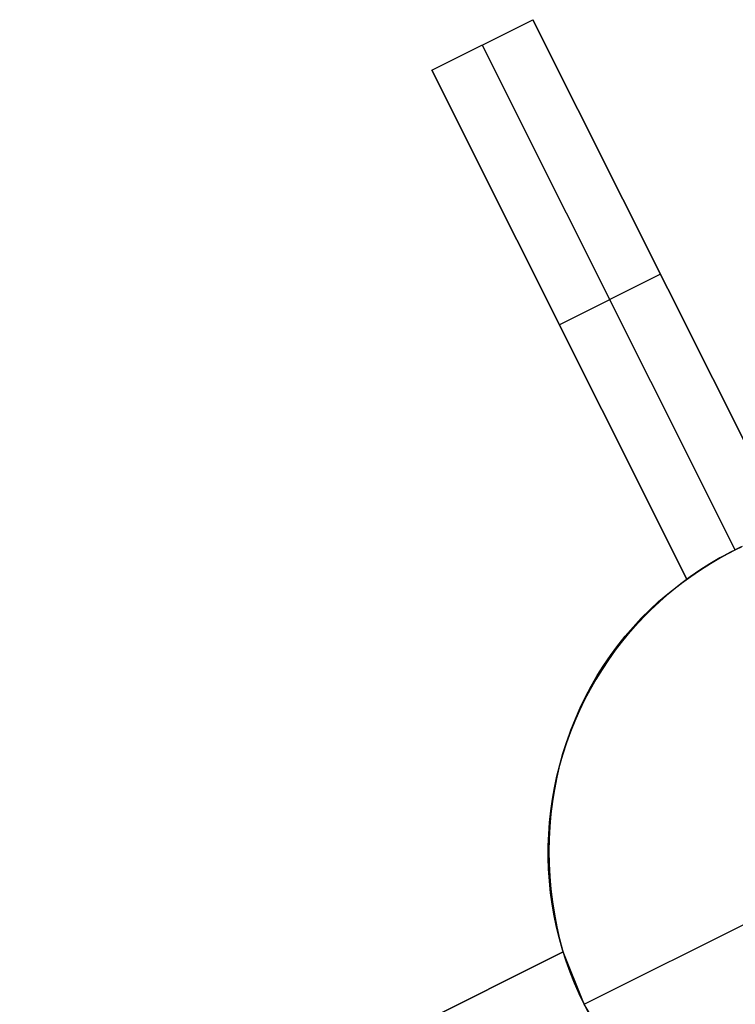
# Model space of a CAD drawing. Header units: millimetres. Extents: x 6038 to 7358, y -8545 to -7225.
# Tile 19 of 256: x 6623.07 to 6629.41, y -7950.63 to -7941.91. Entities that reach past the tile are written whole.
import ezdxf

# ---------------------------------------------------------------- set-up
doc = ezdxf.new("R2010")
doc.units = ezdxf.units.MM
doc.layers.add('color', color=7, linetype='Continuous')

msp = doc.modelspace()

# ---------------------------------------------------------------- linework, layer by layer
at = {"layer": 'color', "color": 254, "true_color": 0xcad1ee}
for p, q in [((6626.7217, -7942.3591, 13.0485), (6627.6157, -7941.9111, 13.465)), ((6626.7217, -7942.3591, 10.7), (6627.6157, -7941.9111, 10.7)), ((6626.7217, -7942.3591, 10.7), (6627.6157, -7941.9111, 10.7)), ((6626.7217, -7942.3591, 13.0485), (6627.6157, -7941.9111, 13.465)), ((6626.7217, -7942.3591, 12.0825), (6627.6157, -7941.9111, 12.0825)), ((6627.6157, -7941.9111, 13.465), (6629.8747, -7946.4187, 12.9482)), ((6627.6157, -7941.9111, 10.7), (6627.6157, -7941.9111, 13.465)), ((6627.6157, -7941.9111, 13.465), (6629.8747, -7946.4187, 12.9482)), ((6629.8747, -7946.4187, 5.658), (6627.6157, -7941.9111, 10.7)), ((6629.8747, -7946.4187, 5.658), (6627.6157, -7941.9111, 10.7)), ((6627.6157, -7941.9111, 10.7), (6627.6157, -7941.9111, 13.465)), ((6629.4089, -7946.6052, 5.7), (6627.1687, -7942.1351, 10.7)), ((6627.1687, -7942.1351, 10.7), (6627.1687, -7942.1351, 13.2568)), ((6628.9807, -7946.8667, 12.5372), (6626.7217, -7942.3591, 13.0485)), ((6628.9807, -7946.8667, 12.5372), (6626.7217, -7942.3591, 13.0485)), ((6626.7217, -7942.3591, 13.0485), (6626.7217, -7942.3591, 10.7)), ((6626.7217, -7942.3591, 10.7), (6628.9807, -7946.8667, 5.658)), ((6626.7217, -7942.3591, 10.7), (6628.9807, -7946.8667, 5.658)), ((6626.7217, -7942.3591, 13.0485), (6626.7217, -7942.3591, 10.7)), ((6629.8747, -7946.4187, 9.5615), (6628.1258, -7942.9289, 9.5615)), ((6627.325, -7943.5631, 9.3533), (6628.9807, -7946.8667, 9.3533)), ((6627.8512, -7944.6129, 8.179), (6628.7452, -7944.1649, 8.179)), ((6628.7452, -7944.1649, 8.179), (6628.7452, -7944.1649, 13.2205)), ((6627.8512, -7944.6129, 8.179), (6627.8512, -7944.6129, 12.8067)), ((6629.4554, -7946.5824, -7.3), (6629.3628, -7946.6288, -7.3)), ((6629.4554, -7946.5824, -7.3), (6629.3628, -7946.6288, -7.3)), ((6629.37, -7946.625, 3.1852), (6629.4629, -7946.5788, 3.1852)), ((6629.4089, -7946.6052, 5.7), (6629.4737, -7946.5736, 5.6991)), ((6629.4089, -7946.6052, 5.7), (6629.4737, -7946.5736, 5.6991)), ((6629.3628, -7946.6288, -7.3), (6629.2719, -7946.6783, -7.3)), ((6629.3628, -7946.6288, -7.3), (6629.2719, -7946.6783, -7.3)), ((6629.2788, -7946.6744, 3.1852), (6629.37, -7946.625, 3.1852)), ((6629.2816, -7946.6728, 5.6966), (6629.3448, -7946.6382, 5.6991)), ((6629.2816, -7946.6728, 5.6966), (6629.3448, -7946.6382, 5.6991)), ((6629.3448, -7946.6382, 5.6991), (6629.4089, -7946.6052, 5.7)), ((6629.3448, -7946.6382, 5.6991), (6629.4089, -7946.6052, 5.7)), ((6629.1827, -7946.731, -7.3), (6629.0954, -7946.7867, -7.3)), ((6629.1827, -7946.731, -7.3), (6629.0954, -7946.7867, -7.3)), ((6629.0978, -7946.7851, 5.6785), (6629.158, -7946.7463, 5.6863)), ((6629.0978, -7946.7851, 5.6785), (6629.158, -7946.7463, 5.6863)), ((6629.1017, -7946.7826, 3.1852), (6629.1893, -7946.727, 3.1852)), ((6629.158, -7946.7463, 5.6863), (6629.2193, -7946.7088, 5.6923)), ((6629.158, -7946.7463, 5.6863), (6629.2193, -7946.7088, 5.6923)), ((6629.2719, -7946.6783, -7.3), (6629.1827, -7946.731, -7.3)), ((6629.2719, -7946.6783, -7.3), (6629.1827, -7946.731, -7.3)), ((6629.1893, -7946.727, 3.1852), (6629.2788, -7946.6744, 3.1852)), ((6629.2193, -7946.7088, 5.6923), (6629.2816, -7946.6728, 5.6966)), ((6629.2193, -7946.7088, 5.6923), (6629.2816, -7946.6728, 5.6966)), ((6629.0101, -7946.8454, -7.3), (6628.9269, -7946.9071, -7.3)), ((6629.0101, -7946.8454, -7.3), (6628.9269, -7946.9071, -7.3)), ((6628.9326, -7946.9027, 3.1852), (6629.0161, -7946.8412, 3.1852)), ((6628.9807, -7946.8667, 5.658), (6629.0386, -7946.8253, 5.6691)), ((6628.9807, -7946.8667, 5.658), (6629.0386, -7946.8253, 5.6691)), ((6629.0954, -7946.7867, -7.3), (6629.0101, -7946.8454, -7.3)), ((6629.0954, -7946.7867, -7.3), (6629.0101, -7946.8454, -7.3)), ((6629.0161, -7946.8412, 3.1852), (6629.1017, -7946.7826, 3.1852)), ((6629.0386, -7946.8253, 5.6691), (6629.0978, -7946.7851, 5.6785)), ((6629.0386, -7946.8253, 5.6691), (6629.0978, -7946.7851, 5.6785)), ((6628.8113, -7946.9959, 12.4469), (6628.8947, -7946.9297, 12.4921)), ((6628.8113, -7946.9959, 12.4469), (6628.8947, -7946.9297, 12.4921)), ((6628.9269, -7946.9071, -7.3), (6628.8458, -7946.9715, -7.3)), ((6628.9269, -7946.9071, -7.3), (6628.8458, -7946.9715, -7.3)), ((6628.8512, -7946.967, 3.1852), (6628.9326, -7946.9027, 3.1852)), ((6628.8947, -7946.9297, 12.4921), (6628.9807, -7946.8667, 12.5372)), ((6628.8947, -7946.9297, 12.4921), (6628.9807, -7946.8667, 12.5372)), ((6628.9807, -7946.8667, 12.5372), (6628.9807, -7946.8667, 5.658)), ((6628.9807, -7946.8667, 12.5372), (6628.9807, -7946.8667, 5.658)), ((6628.7304, -7947.0652, 12.4017), (6628.8113, -7946.9959, 12.4469)), ((6628.7304, -7947.0652, 12.4017), (6628.8113, -7946.9959, 12.4469)), ((6628.8458, -7946.9715, -7.3), (6628.767, -7947.0387, -7.3)), ((6628.8458, -7946.9715, -7.3), (6628.767, -7947.0387, -7.3)), ((6628.7721, -7947.0342, 3.1852), (6628.8512, -7946.967, 3.1852)), ((6628.6212, -7947.1765, 3.1852), (6628.6954, -7947.104, 3.1852)), ((6628.6522, -7947.1375, 12.3564), (6628.7304, -7947.0652, 12.4017)), ((6628.6522, -7947.1375, 12.3564), (6628.7304, -7947.0652, 12.4017)), ((6628.767, -7947.0387, -7.3), (6628.6906, -7947.1086, -7.3)), ((6628.767, -7947.0387, -7.3), (6628.6906, -7947.1086, -7.3)), ((6628.6954, -7947.104, 3.1852), (6628.7721, -7947.0342, 3.1852)), ((6628.6166, -7947.1811, -7.3), (6628.5452, -7947.2561, -7.3)), ((6628.6166, -7947.1811, -7.3), (6628.5452, -7947.2561, -7.3)), ((6628.5495, -7947.2515, 3.1852), (6628.6212, -7947.1765, 3.1852)), ((6628.5768, -7947.2127, 12.3111), (6628.6522, -7947.1375, 12.3564)), ((6628.5768, -7947.2127, 12.3111), (6628.6522, -7947.1375, 12.3564)), ((6628.6906, -7947.1086, -7.3), (6628.6166, -7947.1811, -7.3)), ((6628.6906, -7947.1086, -7.3), (6628.6166, -7947.1811, -7.3)), ((6628.5452, -7947.2561, -7.3), (6628.4764, -7947.3335, -7.3)), ((6628.5452, -7947.2561, -7.3), (6628.4764, -7947.3335, -7.3)), ((6628.4804, -7947.3289, 3.1852), (6628.5495, -7947.2515, 3.1852)), ((6628.5043, -7947.2907, 12.266), (6628.5768, -7947.2127, 12.3111)), ((6628.5043, -7947.2907, 12.266), (6628.5768, -7947.2127, 12.3111)), ((6628.4764, -7947.3335, -7.3), (6628.4103, -7947.4133, -7.3)), ((6628.4764, -7947.3335, -7.3), (6628.4103, -7947.4133, -7.3)), ((6628.414, -7947.4086, 3.1852), (6628.4804, -7947.3289, 3.1852)), ((6628.4347, -7947.3714, 12.2209), (6628.5043, -7947.2907, 12.266)), ((6628.4347, -7947.3714, 12.2209), (6628.5043, -7947.2907, 12.266)), ((6628.3047, -7947.5407, 12.1315), (6628.3681, -7947.4548, 12.1761)), ((6628.3047, -7947.5407, 12.1315), (6628.3681, -7947.4548, 12.1761)), ((6628.4103, -7947.4133, -7.3), (6628.347, -7947.4952, -7.3)), ((6628.4103, -7947.4133, -7.3), (6628.347, -7947.4952, -7.3)), ((6628.3505, -7947.4906, 3.1852), (6628.414, -7947.4086, 3.1852)), ((6628.3681, -7947.4548, 12.1761), (6628.4347, -7947.3714, 12.2209)), ((6628.3681, -7947.4548, 12.1761), (6628.4347, -7947.3714, 12.2209)), ((6628.2445, -7947.629, 12.0872), (6628.3047, -7947.5407, 12.1315)), ((6628.2445, -7947.629, 12.0872), (6628.3047, -7947.5407, 12.1315)), ((6628.347, -7947.4952, -7.3), (6628.2866, -7947.5793, -7.3)), ((6628.347, -7947.4952, -7.3), (6628.2866, -7947.5793, -7.3)), ((6628.2898, -7947.5748, 3.1852), (6628.3505, -7947.4906, 3.1852)), ((6628.1875, -7947.7196, 12.0433), (6628.2445, -7947.629, 12.0872)), ((6628.1875, -7947.7196, 12.0433), (6628.2445, -7947.629, 12.0872)), ((6628.2866, -7947.5793, -7.3), (6628.2291, -7947.6655, -7.3)), ((6628.2866, -7947.5793, -7.3), (6628.2291, -7947.6655, -7.3)), ((6628.2321, -7947.6609, 3.1852), (6628.2898, -7947.5748, 3.1852)), ((6628.2291, -7947.6655, -7.3), (6628.1747, -7947.7536, -7.3)), ((6628.2291, -7947.6655, -7.3), (6628.1747, -7947.7536, -7.3)), ((6628.1773, -7947.7491, 3.1852), (6628.2321, -7947.6609, 3.1852)), ((6628.1747, -7947.7536, -7.3), (6628.1233, -7947.8435, -7.3)), ((6628.1747, -7947.7536, -7.3), (6628.1233, -7947.8435, -7.3)), ((6628.1257, -7947.8391, 3.1852), (6628.1773, -7947.7491, 3.1852)), ((6628.1339, -7947.8125, 11.9998), (6628.1875, -7947.7196, 12.0433)), ((6628.1339, -7947.8125, 11.9998), (6628.1875, -7947.7196, 12.0433)), ((6628.1233, -7947.8435, -7.3), (6628.075, -7947.9351, -7.3)), ((6628.1233, -7947.8435, -7.3), (6628.075, -7947.9351, -7.3)), ((6628.0772, -7947.9308, 3.1852), (6628.1257, -7947.8391, 3.1852)), ((6628.0837, -7947.9074, 11.9567), (6628.1339, -7947.8125, 11.9998)), ((6628.0837, -7947.9074, 11.9567), (6628.1339, -7947.8125, 11.9998)), ((6628.075, -7947.9351, -7.3), (6628.0299, -7948.0284, -7.3)), ((6628.075, -7947.9351, -7.3), (6628.0299, -7948.0284, -7.3)), ((6628.0319, -7948.0241, 3.1852), (6628.0772, -7947.9308, 3.1852)), ((6628.0369, -7948.0043, 11.9142), (6628.0837, -7947.9074, 11.9567)), ((6628.0369, -7948.0043, 11.9142), (6628.0837, -7947.9074, 11.9567)), ((6628.0299, -7948.0284, -7.3), (6627.9881, -7948.1231, -7.3)), ((6628.0299, -7948.0284, -7.3), (6627.9881, -7948.1231, -7.3)), ((6627.9898, -7948.1189, 3.1852), (6628.0319, -7948.0241, 3.1852)), ((6627.9937, -7948.1031, 11.8722), (6628.0369, -7948.0043, 11.9142)), ((6627.9937, -7948.1031, 11.8722), (6628.0369, -7948.0043, 11.9142)), ((6627.9881, -7948.1231, -7.3), (6627.9496, -7948.2192, -7.3)), ((6627.9881, -7948.1231, -7.3), (6627.9496, -7948.2192, -7.3)), ((6627.9511, -7948.2152, 3.1852), (6627.9898, -7948.1189, 3.1852)), ((6627.9541, -7948.2036, 11.8308), (6627.9937, -7948.1031, 11.8722)), ((6627.9541, -7948.2036, 11.8308), (6627.9937, -7948.1031, 11.8722)), ((6627.9496, -7948.2192, -7.3), (6627.9144, -7948.3166, -7.3)), ((6627.9496, -7948.2192, -7.3), (6627.9144, -7948.3166, -7.3)), ((6627.9157, -7948.3127, 3.1852), (6627.9511, -7948.2152, 3.1852)), ((6627.918, -7948.3058, 11.7901), (6627.9541, -7948.2036, 11.8308)), ((6627.918, -7948.3058, 11.7901), (6627.9541, -7948.2036, 11.8308)), ((6627.9144, -7948.3166, -7.3), (6627.8826, -7948.4152, -7.3)), ((6627.9144, -7948.3166, -7.3), (6627.8826, -7948.4152, -7.3)), ((6627.8837, -7948.4114, 3.1852), (6627.9157, -7948.3127, 3.1852)), ((6627.8857, -7948.4094, 11.7502), (6627.918, -7948.3058, 11.7901)), ((6627.8857, -7948.4094, 11.7502), (6627.918, -7948.3058, 11.7901)), ((6627.8826, -7948.4152, -7.3), (6627.8542, -7948.5148, -7.3)), ((6627.8826, -7948.4152, -7.3), (6627.8542, -7948.5148, -7.3)), ((6627.8552, -7948.5111, 3.1852), (6627.8837, -7948.4114, 3.1852)), ((6627.857, -7948.5144, 11.7109), (6627.8857, -7948.4094, 11.7502)), ((6627.857, -7948.5144, 11.7109), (6627.8857, -7948.4094, 11.7502)), ((6627.8542, -7948.5148, -7.3), (6627.8292, -7948.6153, -7.3)), ((6627.8542, -7948.5148, -7.3), (6627.8292, -7948.6153, -7.3)), ((6627.8301, -7948.6118, 3.1852), (6627.8552, -7948.5111, 3.1852)), ((6627.8321, -7948.6207, 11.6725), (6627.857, -7948.5144, 11.7109)), ((6627.8321, -7948.6207, 11.6725), (6627.857, -7948.5144, 11.7109)), ((6627.8292, -7948.6153, -7.3), (6627.8078, -7948.7166, -7.3)), ((6627.8292, -7948.6153, -7.3), (6627.8078, -7948.7166, -7.3)), ((6627.8084, -7948.7133, 3.1852), (6627.8301, -7948.6118, 3.1852)), ((6627.811, -7948.7281, 11.635), (6627.8321, -7948.6207, 11.6725)), ((6627.811, -7948.7281, 11.635), (6627.8321, -7948.6207, 11.6725)), ((6627.8078, -7948.7166, -7.3), (6627.7899, -7948.8186, -7.3)), ((6627.8078, -7948.7166, -7.3), (6627.7899, -7948.8186, -7.3)), ((6627.7904, -7948.8154, 3.1852), (6627.8084, -7948.7133, 3.1852)), ((6627.7936, -7948.8365, 11.5983), (6627.811, -7948.7281, 11.635)), ((6627.7936, -7948.8365, 11.5983), (6627.811, -7948.7281, 11.635)), ((6627.7899, -7948.8186, -7.3), (6627.7754, -7948.9212, -7.3)), ((6627.7899, -7948.8186, -7.3), (6627.7754, -7948.9212, -7.3)), ((6627.7758, -7948.9181, 3.1852), (6627.7904, -7948.8154, 3.1852)), ((6627.7801, -7948.9457, 11.5626), (6627.7936, -7948.8365, 11.5983)), ((6627.7801, -7948.9457, 11.5626), (6627.7936, -7948.8365, 11.5983)), ((6627.7754, -7948.9212, -7.3), (6627.7646, -7949.0242, -7.3)), ((6627.7754, -7948.9212, -7.3), (6627.7646, -7949.0242, -7.3)), ((6627.7648, -7949.0213, 3.1852), (6627.7758, -7948.9181, 3.1852)), ((6627.7646, -7949.0242, -7.3), (6627.7573, -7949.1275, -7.3)), ((6627.7646, -7949.0242, -7.3), (6627.7573, -7949.1275, -7.3)), ((6627.7574, -7949.1248, 3.1852), (6627.7648, -7949.0213, 3.1852)), ((6627.7704, -7949.0556, 11.5279), (6627.7801, -7948.9457, 11.5626)), ((6627.7704, -7949.0556, 11.5279), (6627.7801, -7948.9457, 11.5626)), ((6627.7645, -7949.1662, 11.4942), (6627.7704, -7949.0556, 11.5279)), ((6627.7645, -7949.1662, 11.4942), (6627.7704, -7949.0556, 11.5279)), ((6627.7536, -7949.2284, 3.1852), (6627.7574, -7949.1248, 3.1852)), ((6627.7573, -7949.1275, -7.3), (6627.7536, -7949.231, -7.3)), ((6627.7573, -7949.1275, -7.3), (6627.7536, -7949.231, -7.3)), ((6627.7625, -7949.2772, 11.4616), (6627.7645, -7949.1662, 11.4942)), ((6627.7625, -7949.2772, 11.4616), (6627.7645, -7949.1662, 11.4942)), ((6627.7534, -7949.3322, 3.1852), (6627.7536, -7949.2284, 3.1852)), ((6627.7536, -7949.231, -7.3), (6627.7534, -7949.3345, -7.3)), ((6627.7536, -7949.231, -7.3), (6627.7534, -7949.3345, -7.3)), ((6627.7644, -7949.3885, 11.4301), (6627.7625, -7949.2772, 11.4616)), ((6627.7644, -7949.3885, 11.4301), (6627.7625, -7949.2772, 11.4616)), ((6627.7567, -7949.4359, 3.1852), (6627.7534, -7949.3322, 3.1852)), ((6627.7534, -7949.3345, -7.3), (6627.7568, -7949.438, -7.3)), ((6627.7534, -7949.3345, -7.3), (6627.7568, -7949.438, -7.3)), ((6627.7637, -7949.5394, 3.1852), (6627.7567, -7949.4359, 3.1852)), ((6627.7568, -7949.438, -7.3), (6627.7638, -7949.5414, -7.3)), ((6627.7568, -7949.438, -7.3), (6627.7638, -7949.5414, -7.3)), ((6627.7701, -7949.5, 11.3998), (6627.7644, -7949.3885, 11.4301)), ((6627.7701, -7949.5, 11.3998), (6627.7644, -7949.3885, 11.4301)), ((6627.7742, -7949.6426, 3.1852), (6627.7637, -7949.5394, 3.1852)), ((6627.7638, -7949.5414, -7.3), (6627.7744, -7949.6444, -7.3)), ((6627.7638, -7949.5414, -7.3), (6627.7744, -7949.6444, -7.3)), ((6627.7796, -7949.6116, 11.3707), (6627.7701, -7949.5, 11.3998)), ((6627.7796, -7949.6116, 11.3707), (6627.7701, -7949.5, 11.3998)), ((6627.793, -7949.7231, 11.3427), (6627.7796, -7949.6116, 11.3707)), ((6627.793, -7949.7231, 11.3427), (6627.7796, -7949.6116, 11.3707)), ((6627.7882, -7949.7454, 3.1852), (6627.7742, -7949.6426, 3.1852)), ((6627.7744, -7949.6444, -7.3), (6627.7885, -7949.747, -7.3)), ((6627.7744, -7949.6444, -7.3), (6627.7885, -7949.747, -7.3)), ((6627.8102, -7949.8344, 11.316), (6627.793, -7949.7231, 11.3427)), ((6627.8102, -7949.8344, 11.316), (6627.793, -7949.7231, 11.3427)), ((6627.8058, -7949.8476, 3.1852), (6627.7882, -7949.7454, 3.1852)), ((6627.7885, -7949.747, -7.3), (6627.8061, -7949.849, -7.3)), ((6627.7885, -7949.747, -7.3), (6627.8061, -7949.849, -7.3)), ((6627.827, -7949.9492, 3.1852), (6627.8058, -7949.8476, 3.1852)), ((6627.8061, -7949.849, -7.3), (6627.8273, -7949.9504, -7.3)), ((6627.8061, -7949.849, -7.3), (6627.8273, -7949.9504, -7.3)), ((6627.8312, -7949.9453, 11.2907), (6627.8102, -7949.8344, 11.316)), ((6627.8312, -7949.9453, 11.2907), (6627.8102, -7949.8344, 11.316)), ((6628.071, -7950.6313, -7.3), (6629.6355, -7949.8473, -7.3)), ((6627.8516, -7950.05, 3.1852), (6627.827, -7949.9492, 3.1852)), ((6627.8273, -7949.9504, -7.3), (6627.8519, -7950.051, -7.3)), ((6627.8273, -7949.9504, -7.3), (6627.8519, -7950.051, -7.3)), ((6627.856, -7950.0557, 11.2666), (6627.8312, -7949.9453, 11.2907)), ((6627.856, -7950.0557, 11.2666), (6627.8312, -7949.9453, 11.2907)), ((6627.8797, -7950.1498, 3.1852), (6627.8516, -7950.05, 3.1852)), ((6627.8519, -7950.051, -7.3), (6627.88, -7950.1507, -7.3)), ((6627.8519, -7950.051, -7.3), (6627.88, -7950.1507, -7.3)), ((6627.8845, -7950.1655, 11.2439), (6627.856, -7950.0557, 11.2666)), ((6627.8845, -7950.1655, 11.2439), (6627.856, -7950.0557, 11.2666)), ((6627.9113, -7950.2487, 3.1852), (6627.8797, -7950.1498, 3.1852)), ((6627.88, -7950.1507, -7.3), (6627.9115, -7950.2493, -7.3)), ((6627.88, -7950.1507, -7.3), (6627.9115, -7950.2493, -7.3)), ((6623.0746, -7952.5761, 9.0381), (6627.8845, -7950.1655, 11.2439)), ((6623.0746, -7952.5761, 9.0381), (6627.8845, -7950.1655, 11.2439)), ((6627.8845, -7950.1655, 3.658), (6623.0746, -7952.5761, 9.0381)), ((6627.8845, -7950.1655, 3.658), (6623.0746, -7952.5761, 9.0381)), ((6624.4936, -7951.8649, 7.451), (6627.8845, -7950.1655, 7.451)), ((6627.8845, -7950.1655, 3.658), (6627.8845, -7950.1655, 11.2439)), ((6628.071, -7950.6313, 3.7), (6627.8845, -7950.1655, 3.658)), ((6627.8845, -7950.1655, 3.658), (6627.8845, -7950.1655, 11.2439)), ((6628.071, -7950.6313, 3.7), (6627.8845, -7950.1655, 3.658)), ((6627.9462, -7950.3463, 3.1852), (6627.9113, -7950.2487, 3.1852)), ((6627.9115, -7950.2493, -7.3), (6627.9464, -7950.3469, -7.3)), ((6627.9115, -7950.2493, -7.3), (6627.9464, -7950.3469, -7.3)), ((6627.9845, -7950.4428, 3.1852), (6627.9462, -7950.3463, 3.1852)), ((6627.9464, -7950.3469, -7.3), (6627.9847, -7950.4431, -7.3)), ((6627.9464, -7950.3469, -7.3), (6627.9847, -7950.4431, -7.3)), ((6628.0261, -7950.5378, 3.1852), (6627.9845, -7950.4428, 3.1852)), ((6627.9847, -7950.4431, -7.3), (6628.0262, -7950.538, -7.3)), ((6627.9847, -7950.4431, -7.3), (6628.0262, -7950.538, -7.3)), ((6628.071, -7950.6313, 3.1852), (6628.0261, -7950.5378, 3.1852)), ((6628.0262, -7950.538, -7.3), (6628.071, -7950.6313, -7.3)), ((6628.0262, -7950.538, -7.3), (6628.071, -7950.6313, -7.3)), ((6628.071, -7950.6313, -7.3), (6628.071, -7950.6313, 3.7)), ((6628.071, -7950.6313, -7.3), (6628.071, -7950.6313, 3.7)), ((6628.071, -7950.6313, -7.3), (6628.119, -7950.7231, -7.3)), ((6628.3325, -7951.0595, 3.658), (6628.071, -7950.6313, 3.7)), ((6628.1191, -7950.7233, 3.1142), (6628.071, -7950.6313, 3.1142)), ((6628.071, -7950.6313, -7.3), (6628.119, -7950.7231, -7.3)), ((6628.3325, -7951.0595, 3.658), (6628.071, -7950.6313, 3.7))]:
    msp.add_line(p, q, dxfattribs=at)

doc.saveas('drawing.dxf')
